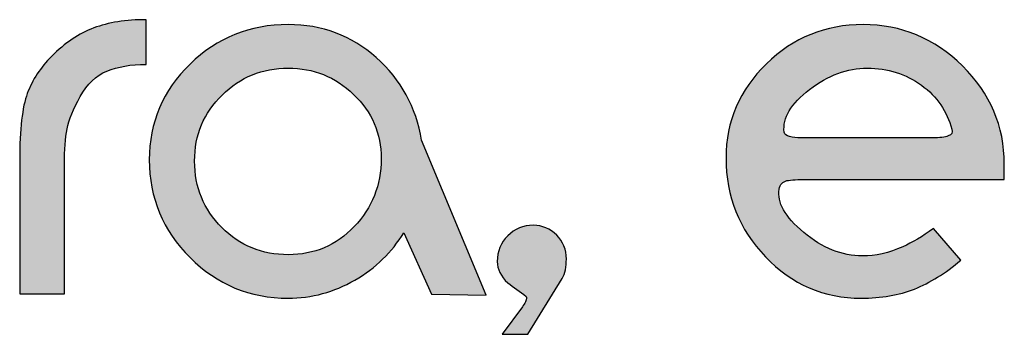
# Model space of a CAD drawing. Header units: millimetres. Extents: x -125 to 300, y 6 to 90.
# Tile 114 of 132: x 290.022 to 290.995, y 22.937 to 23.248. Entities that reach past the tile are written whole.
import ezdxf

# ---------------------------------------------------------------- set-up
doc = ezdxf.new("R2010")
doc.units = ezdxf.units.MM
doc.layers.get('0').update_dxf_attribs({"lineweight": 0})
doc.layers.add('Plano5', color=1, linetype='Continuous')

# ---------------------------------------------------------------- blocks, each defined once
blk = doc.blocks.new('JMULLER')
at = {"layer": 'Plano5', "linetype": 'Continuous', "lineweight": 0}
h = blk.add_hatch(color=7, dxfattribs=at)
h.dxf.hatch_style = 1
edge = h.paths.add_edge_path()
edge.add_spline(control_points=[(133.9452, -14.6353), (133.9452, -14.6353), (133.9452, -14.6353), (133.9452, -14.6353), (133.9452, -14.6353), (133.9383, -14.654), (133.9348, -14.6842), (133.9348, -14.7261)], knot_values=[0.333334, 0.333334, 0.333334, 0.333334, 0.366668, 0.366668, 0.366668, 0.366768, 0.400001, 0.400001, 0.400001, 0.400001], degree=3, periodic=0)
edge.add_spline(control_points=[(133.9348, -14.7261), (133.9348, -14.7261), (133.9348, -14.7261), (133.9348, -14.7261), (133.9348, -14.7261), (133.9348, -14.7278), (133.9348, -14.7297), (133.9348, -14.7318)], knot_values=[0.3, 0.3, 0.3, 0.3, 0.316667, 0.316667, 0.316667, 0.316767, 0.333334, 0.333334, 0.333334, 0.333334], degree=3, periodic=0)
edge.add_spline(control_points=[(133.9348, -14.7318), (133.9348, -14.734), (133.9348, -14.7364), (133.9348, -14.7391), (133.9348, -14.7391), (133.9348, -14.7417), (133.9348, -14.7446), (133.9348, -14.7477)], knot_values=[0.233333, 0.233333, 0.233333, 0.233333, 0.266667, 0.266667, 0.266667, 0.266767, 0.3, 0.3, 0.3, 0.3], degree=3, periodic=0)
edge.add_spline(control_points=[(133.9348, -14.7477), (133.9348, -14.7509), (133.9348, -14.7543), (133.9348, -14.7579), (133.9348, -14.7579), (133.9348, -14.7579), (133.9348, -14.9094), (133.9348, -14.9094)], knot_values=[0.133334, 0.133334, 0.133334, 0.133334, 0.166667, 0.166667, 0.166667, 0.166767, 0.233333, 0.233333, 0.233333, 0.233333], degree=3, periodic=0)
edge.add_spline(control_points=[(133.9348, -14.9094), (133.9348, -14.9094), (133.9959, -14.9094), (133.9959, -14.9094)], knot_values=[0.066667, 0.066667, 0.066667, 0.066667, 0.133333, 0.133333, 0.133333, 0.133333], degree=3, periodic=0)
edge.add_spline(control_points=[(133.9959, -14.9094), (133.9959, -14.9094), (133.9959, -14.747), (133.9959, -14.747)], knot_values=[0, 0, 0, 0, 0.066666, 0.066666, 0.066666, 0.066666], degree=3, periodic=0)
edge.add_spline(control_points=[(133.9959, -14.747), (133.9959, -14.7437), (133.9959, -14.7386), (133.9959, -14.7319), (133.9959, -14.7319), (133.9959, -14.7271), (133.996, -14.7224), (133.9961, -14.718)], knot_values=[0.916666, 0.916666, 0.916666, 0.916666, 0.983333, 0.983333, 0.983333, 0.983433, 1, 1, 1, 1], degree=3, periodic=0)
edge.add_spline(control_points=[(133.9961, -14.718), (133.9964, -14.7091), (133.9971, -14.701), (133.998, -14.6939)], knot_values=[0.883334, 0.883334, 0.883334, 0.883334, 0.916666, 0.916666, 0.916666, 0.916666], degree=3, periodic=0)
edge.add_spline(control_points=[(133.998, -14.6939), (133.9985, -14.6903), (133.999, -14.687), (133.9997, -14.6838), (133.9997, -14.6838), (134.0022, -14.6713), (134.0082, -14.6565), (134.0177, -14.6395)], knot_values=[0.800001, 0.800001, 0.800001, 0.800001, 0.816668, 0.816668, 0.816668, 0.816768, 0.883334, 0.883334, 0.883334, 0.883334], degree=3, periodic=0)
edge.add_spline(control_points=[(134.0177, -14.6395), (134.0177, -14.6395), (134.0177, -14.6395), (134.0177, -14.6395), (134.0177, -14.6395), (134.0271, -14.6225), (134.0393, -14.6109), (134.0541, -14.6047)], knot_values=[0.733334, 0.733334, 0.733334, 0.733334, 0.766668, 0.766668, 0.766668, 0.766768, 0.800001, 0.800001, 0.800001, 0.800001], degree=3, periodic=0)
edge.add_spline(control_points=[(134.0541, -14.6047), (134.0541, -14.6047), (134.0541, -14.6047), (134.0541, -14.6047), (134.0541, -14.6047), (134.0689, -14.5986), (134.0869, -14.5955), (134.1081, -14.5955)], knot_values=[0.666667, 0.666667, 0.666667, 0.666667, 0.700001, 0.700001, 0.700001, 0.700101, 0.733334, 0.733334, 0.733334, 0.733334], degree=3, periodic=0)
edge.add_spline(control_points=[(134.1081, -14.5955), (134.1081, -14.5955), (134.1081, -14.5955), (134.1081, -14.5955), (134.1081, -14.5955), (134.1081, -14.5955), (134.1081, -14.5344), (134.1081, -14.5344)], knot_values=[0.6, 0.6, 0.6, 0.6, 0.633334, 0.633334, 0.633334, 0.633434, 0.666667, 0.666667, 0.666667, 0.666667], degree=3, periodic=0)
edge.add_spline(control_points=[(134.1081, -14.5344), (134.1081, -14.5344), (134.1081, -14.5344), (134.1081, -14.5344), (134.0802, -14.5344), (134.0562, -14.5382), (134.0361, -14.5457)], knot_values=[0.533334, 0.533334, 0.533334, 0.533334, 0.566667, 0.566667, 0.566667, 0.6, 0.6, 0.6, 0.6], degree=3, periodic=0)
edge.add_spline(control_points=[(134.0361, -14.5457), (134.0361, -14.5457), (134.0361, -14.5457), (134.0361, -14.5457), (134.0361, -14.5457), (134.016, -14.5533), (133.9967, -14.5662), (133.9783, -14.5847)], knot_values=[0.466667, 0.466667, 0.466667, 0.466667, 0.500001, 0.500001, 0.500001, 0.500101, 0.533334, 0.533334, 0.533334, 0.533334], degree=3, periodic=0)
edge.add_spline(control_points=[(133.9783, -14.5847), (133.9783, -14.5847), (133.9783, -14.5847), (133.9783, -14.5847), (133.9783, -14.5847), (133.9632, -14.5997), (133.9522, -14.6166), (133.9452, -14.6353)], knot_values=[0.400001, 0.400001, 0.400001, 0.400001, 0.433334, 0.433334, 0.433334, 0.433434, 0.466667, 0.466667, 0.466667, 0.466667], degree=3, periodic=0)
h = blk.add_hatch(color=7, dxfattribs=at)
h.dxf.hatch_style = 1
edge = h.paths.add_edge_path()
edge.add_spline(control_points=[(134.1679, -14.5951), (134.1679, -14.5951), (134.1679, -14.5951), (134.1679, -14.5951), (134.1679, -14.5951), (134.1308, -14.6311), (134.1122, -14.6748), (134.1122, -14.7261)], knot_values=[0.636365, 0.636365, 0.636365, 0.636365, 0.68182, 0.68182, 0.68182, 0.68192, 0.727274, 0.727274, 0.727274, 0.727274], degree=3, periodic=0)
edge.add_spline(control_points=[(134.1122, -14.7261), (134.1122, -14.7261), (134.1122, -14.7261), (134.1122, -14.7261), (134.1122, -14.7261), (134.1122, -14.778), (134.1308, -14.8225), (134.1679, -14.8596)], knot_values=[0.545455, 0.545455, 0.545455, 0.545455, 0.59091, 0.59091, 0.59091, 0.59101, 0.636365, 0.636365, 0.636365, 0.636365], degree=3, periodic=0)
edge.add_spline(control_points=[(134.1679, -14.8596), (134.1679, -14.8596), (134.1679, -14.8596), (134.1679, -14.8596), (134.1679, -14.8596), (134.205, -14.8967), (134.2498, -14.9152), (134.3022, -14.9152)], knot_values=[0.454546, 0.454546, 0.454546, 0.454546, 0.500001, 0.500001, 0.500001, 0.500101, 0.545455, 0.545455, 0.545455, 0.545455], degree=3, periodic=0)
edge.add_spline(control_points=[(134.3022, -14.9152), (134.3023, -14.9152), (134.3023, -14.9152), (134.3023, -14.9152), (134.3023, -14.9152), (134.3346, -14.9152), (134.365, -14.907), (134.3935, -14.8905)], knot_values=[0.363637, 0.363637, 0.363637, 0.363637, 0.409092, 0.409092, 0.409092, 0.409192, 0.454546, 0.454546, 0.454546, 0.454546], degree=3, periodic=0)
edge.add_spline(control_points=[(134.3935, -14.8905), (134.3935, -14.8905), (134.3935, -14.8905), (134.3935, -14.8905), (134.3935, -14.8905), (134.422, -14.8741), (134.4443, -14.8524), (134.4605, -14.8257)], knot_values=[0.272728, 0.272728, 0.272728, 0.272728, 0.318183, 0.318183, 0.318183, 0.318283, 0.363637, 0.363637, 0.363637, 0.363637], degree=3, periodic=0)
edge.add_spline(control_points=[(134.4605, -14.8257), (134.4605, -14.8257), (134.4605, -14.8257), (134.4605, -14.8257), (134.4605, -14.8257), (134.4605, -14.8257), (134.4983, -14.9096), (134.4983, -14.9096)], knot_values=[0.181819, 0.181819, 0.181819, 0.181819, 0.227274, 0.227274, 0.227274, 0.227374, 0.272728, 0.272728, 0.272728, 0.272728], degree=3, periodic=0)
edge.add_spline(control_points=[(134.4983, -14.9096), (134.4983, -14.9096), (134.5735, -14.911), (134.5735, -14.911)], knot_values=[0.09091, 0.09091, 0.09091, 0.09091, 0.181817, 0.181817, 0.181817, 0.181817], degree=3, periodic=0)
edge.add_spline(control_points=[(134.5735, -14.911), (134.5735, -14.911), (134.4848, -14.6993), (134.4848, -14.6993)], knot_values=[0, 0, 0, 0, 0.090908, 0.090908, 0.090908, 0.090908], degree=3, periodic=0)
edge.add_spline(control_points=[(134.4848, -14.6993), (134.4775, -14.6541), (134.4568, -14.6165), (134.4228, -14.5863), (134.4228, -14.5863), (134.3888, -14.5562), (134.3486, -14.5411), (134.3023, -14.5411)], knot_values=[0.818183, 0.818183, 0.818183, 0.818183, 0.909092, 0.909092, 0.909092, 0.909192, 1, 1, 1, 1], degree=3, periodic=0)
edge.add_spline(control_points=[(134.3023, -14.5411), (134.3023, -14.5411), (134.3023, -14.5411), (134.3023, -14.5411), (134.3023, -14.5411), (134.2498, -14.5411), (134.205, -14.5591), (134.1679, -14.5951)], knot_values=[0.727274, 0.727274, 0.727274, 0.727274, 0.772729, 0.772729, 0.772729, 0.772829, 0.818183, 0.818183, 0.818183, 0.818183], degree=3, periodic=0)
edge = h.paths.add_edge_path(flags=16)
edge.add_spline(control_points=[(134.1742, -14.7278), (134.1742, -14.7278), (134.1742, -14.7278), (134.1742, -14.7278), (134.1742, -14.7278), (134.1742, -14.6921), (134.1867, -14.6619), (134.2119, -14.6374)], knot_values=[0.125001, 0.125001, 0.125001, 0.125001, 0.187502, 0.187502, 0.187502, 0.187602, 0.250001, 0.250001, 0.250001, 0.250001], degree=3, periodic=0)
edge.add_spline(control_points=[(134.2119, -14.6374), (134.2119, -14.6374), (134.2119, -14.6374), (134.2119, -14.6374), (134.2119, -14.6374), (134.237, -14.6128), (134.2671, -14.6006), (134.3023, -14.6006)], knot_values=[0, 0, 0, 0, 0.062501, 0.062501, 0.062501, 0.062601, 0.125001, 0.125001, 0.125001, 0.125001], degree=3, periodic=0)
edge.add_spline(control_points=[(134.3023, -14.6006), (134.3369, -14.6006), (134.3667, -14.6125), (134.3918, -14.6365), (134.3918, -14.6365), (134.4169, -14.6605), (134.4295, -14.6898), (134.4295, -14.7244)], knot_values=[0.750001, 0.750001, 0.750001, 0.750001, 0.875001, 0.875001, 0.875001, 0.875101, 1, 1, 1, 1], degree=3, periodic=0)
edge.add_spline(control_points=[(134.4295, -14.7244), (134.4295, -14.7244), (134.4295, -14.7244), (134.4295, -14.7244), (134.4295, -14.7244), (134.4295, -14.7607), (134.4172, -14.7916), (134.3927, -14.8173)], knot_values=[0.625001, 0.625001, 0.625001, 0.625001, 0.687502, 0.687502, 0.687502, 0.687602, 0.750001, 0.750001, 0.750001, 0.750001], degree=3, periodic=0)
edge.add_spline(control_points=[(134.3927, -14.8173), (134.3927, -14.8173), (134.3927, -14.8173), (134.3927, -14.8173), (134.3927, -14.8173), (134.3681, -14.843), (134.338, -14.8558), (134.3023, -14.8558)], knot_values=[0.500001, 0.500001, 0.500001, 0.500001, 0.562502, 0.562502, 0.562502, 0.562602, 0.625001, 0.625001, 0.625001, 0.625001], degree=3, periodic=0)
edge.add_spline(control_points=[(134.3023, -14.8558), (134.3023, -14.8558), (134.3023, -14.8558), (134.3023, -14.8558), (134.3023, -14.8558), (134.2665, -14.8558), (134.2363, -14.8434), (134.2114, -14.8186)], knot_values=[0.375001, 0.375001, 0.375001, 0.375001, 0.437502, 0.437502, 0.437502, 0.437602, 0.500001, 0.500001, 0.500001, 0.500001], degree=3, periodic=0)
edge.add_spline(control_points=[(134.2114, -14.8186), (134.2114, -14.8186), (134.2114, -14.8186), (134.2114, -14.8186), (134.2114, -14.8186), (134.1866, -14.7937), (134.1742, -14.7635), (134.1742, -14.7278)], knot_values=[0.250001, 0.250001, 0.250001, 0.250001, 0.312502, 0.312502, 0.312502, 0.312602, 0.375001, 0.375001, 0.375001, 0.375001], degree=3, periodic=0)
h = blk.add_hatch(color=7, dxfattribs=at)
h.dxf.hatch_style = 1
edge = h.paths.add_edge_path()
edge.add_spline(control_points=[(134.9569, -14.5947), (134.9569, -14.5947), (134.9569, -14.5947), (134.9569, -14.5947), (134.9569, -14.5947), (134.9201, -14.6304), (134.9016, -14.6734), (134.9016, -14.7236)], knot_values=[0.705883, 0.705883, 0.705883, 0.705883, 0.735295, 0.735295, 0.735295, 0.735395, 0.764706, 0.764706, 0.764706, 0.764706], degree=3, periodic=0)
edge.add_spline(control_points=[(134.9016, -14.7236), (134.9016, -14.7236), (134.9016, -14.7236), (134.9016, -14.7236), (134.9016, -14.7236), (134.9016, -14.776), (134.9196, -14.8211), (134.9556, -14.8587)], knot_values=[0.647059, 0.647059, 0.647059, 0.647059, 0.676471, 0.676471, 0.676471, 0.676571, 0.705883, 0.705883, 0.705883, 0.705883], degree=3, periodic=0)
edge.add_spline(control_points=[(134.9556, -14.8587), (134.9556, -14.8587), (134.9556, -14.8587), (134.9556, -14.8587), (134.9556, -14.8587), (134.9916, -14.8964), (135.0353, -14.9152), (135.0866, -14.9152)], knot_values=[0.588236, 0.588236, 0.588236, 0.588236, 0.617648, 0.617648, 0.617648, 0.617748, 0.647059, 0.647059, 0.647059, 0.647059], degree=3, periodic=0)
edge.add_spline(control_points=[(135.0866, -14.9152), (135.0866, -14.9152), (135.0866, -14.9152), (135.0866, -14.9152), (135.0866, -14.9152), (135.114, -14.9152), (135.1383, -14.911), (135.1595, -14.9027)], knot_values=[0.529412, 0.529412, 0.529412, 0.529412, 0.558824, 0.558824, 0.558824, 0.558924, 0.588236, 0.588236, 0.588236, 0.588236], degree=3, periodic=0)
edge.add_spline(control_points=[(135.1595, -14.9027), (135.1595, -14.9027), (135.1595, -14.9027), (135.1595, -14.9027), (135.1595, -14.9027), (135.1807, -14.8943), (135.2019, -14.8812), (135.2231, -14.8633)], knot_values=[0.470589, 0.470589, 0.470589, 0.470589, 0.500001, 0.500001, 0.500001, 0.500101, 0.529412, 0.529412, 0.529412, 0.529412], degree=3, periodic=0)
edge.add_spline(control_points=[(135.2231, -14.8633), (135.2231, -14.8633), (135.2231, -14.8633), (135.2231, -14.8633), (135.2231, -14.8633), (135.2231, -14.8633), (135.1854, -14.8198), (135.1854, -14.8198)], knot_values=[0.411765, 0.411765, 0.411765, 0.411765, 0.441177, 0.441177, 0.441177, 0.441277, 0.470589, 0.470589, 0.470589, 0.470589], degree=3, periodic=0)
edge.add_spline(control_points=[(135.1854, -14.8198), (135.1854, -14.8198), (135.1816, -14.8226), (135.1779, -14.8252), (135.1743, -14.8277)], knot_values=[0.397059, 0.397059, 0.397059, 0.397059, 0.404412, 0.411765, 0.411765, 0.411765, 0.411765], degree=3, periodic=0)
edge.add_spline(control_points=[(135.1743, -14.8277), (135.1671, -14.8325), (135.1601, -14.8367), (135.1534, -14.8402)], knot_values=[0.367647, 0.367647, 0.367647, 0.367647, 0.397059, 0.397059, 0.397059, 0.397059], degree=3, periodic=0)
edge.add_spline(control_points=[(135.1534, -14.8402), (135.15, -14.842), (135.1468, -14.8435), (135.1436, -14.8449), (135.1436, -14.8449), (135.1246, -14.8533), (135.1062, -14.8575), (135.0883, -14.8575)], knot_values=[0.294118, 0.294118, 0.294118, 0.294118, 0.308824, 0.308824, 0.308824, 0.308924, 0.367647, 0.367647, 0.367647, 0.367647], degree=3, periodic=0)
edge.add_spline(control_points=[(135.0883, -14.8575), (135.0883, -14.8575), (135.0883, -14.8575), (135.0883, -14.8575), (135.0883, -14.8575), (135.0604, -14.8575), (135.0336, -14.8467), (135.008, -14.8253)], knot_values=[0.235295, 0.235295, 0.235295, 0.235295, 0.264707, 0.264707, 0.264707, 0.264807, 0.294118, 0.294118, 0.294118, 0.294118], degree=3, periodic=0)
edge.add_spline(control_points=[(135.008, -14.8253), (135.008, -14.8253), (135.008, -14.8253), (135.008, -14.8253), (135.008, -14.8253), (134.9823, -14.8038), (134.9711, -14.7841), (134.9745, -14.7663)], knot_values=[0.176471, 0.176471, 0.176471, 0.176471, 0.205883, 0.205883, 0.205883, 0.205983, 0.235295, 0.235295, 0.235295, 0.235295], degree=3, periodic=0)
edge.add_spline(control_points=[(134.9745, -14.7663), (134.9745, -14.7663), (134.9745, -14.7663), (134.9745, -14.7663), (134.9745, -14.7663), (134.9756, -14.7596), (134.9791, -14.7557), (134.9849, -14.7545)], knot_values=[0.117648, 0.117648, 0.117648, 0.117648, 0.14706, 0.14706, 0.14706, 0.14716, 0.176471, 0.176471, 0.176471, 0.176471], degree=3, periodic=0)
edge.add_spline(control_points=[(134.9849, -14.7545), (134.9849, -14.7545), (134.9849, -14.7545), (134.9849, -14.7545), (134.9849, -14.7545), (134.9864, -14.7543), (134.9881, -14.754), (134.9899, -14.7538)], knot_values=[0.102941, 0.102941, 0.102941, 0.102941, 0.110295, 0.110295, 0.110295, 0.110395, 0.117648, 0.117648, 0.117648, 0.117648], degree=3, periodic=0)
edge.add_spline(control_points=[(134.9899, -14.7538), (134.9937, -14.7534), (134.9982, -14.7531), (135.0036, -14.753)], knot_values=[0.07353, 0.07353, 0.07353, 0.07353, 0.102941, 0.102941, 0.102941, 0.102941], degree=3, periodic=0)
edge.add_spline(control_points=[(135.0036, -14.753), (135.0063, -14.7529), (135.0092, -14.7529), (135.0123, -14.7529), (135.0123, -14.7529), (135.0123, -14.7529), (135.2825, -14.7529), (135.2825, -14.7529)], knot_values=[0, 0, 0, 0, 0.014706, 0.014706, 0.014706, 0.014806, 0.07353, 0.07353, 0.07353, 0.07353], degree=3, periodic=0)
edge.add_spline(control_points=[(135.2825, -14.7529), (135.2825, -14.7484), (135.2825, -14.7414), (135.2825, -14.7319), (135.2825, -14.7319), (135.2825, -14.6801), (135.2634, -14.6353), (135.2252, -14.5976)], knot_values=[0.882354, 0.882354, 0.882354, 0.882354, 0.941177, 0.941177, 0.941177, 0.941277, 1, 1, 1, 1], degree=3, periodic=0)
edge.add_spline(control_points=[(135.2252, -14.5976), (135.2252, -14.5976), (135.2252, -14.5976), (135.2252, -14.5976), (135.2252, -14.5976), (135.1869, -14.56), (135.1416, -14.5411), (135.0891, -14.5411)], knot_values=[0.82353, 0.82353, 0.82353, 0.82353, 0.852942, 0.852942, 0.852942, 0.853042, 0.882354, 0.882354, 0.882354, 0.882354], degree=3, periodic=0)
edge.add_spline(control_points=[(135.0891, -14.5411), (135.0891, -14.5411), (135.0891, -14.5411), (135.0891, -14.5411), (135.0891, -14.5411), (135.0378, -14.5411), (134.9937, -14.559), (134.9569, -14.5947)], knot_values=[0.764706, 0.764706, 0.764706, 0.764706, 0.794119, 0.794119, 0.794119, 0.794219, 0.82353, 0.82353, 0.82353, 0.82353], degree=3, periodic=0)
edge = h.paths.add_edge_path(flags=16)
edge.add_spline(control_points=[(134.9813, -14.6889), (134.9812, -14.6888), (134.9812, -14.6886), (134.9812, -14.6884), (134.9812, -14.6884), (134.9789, -14.6689), (134.9905, -14.6494), (135.0159, -14.6298)], knot_values=[0.272728, 0.272728, 0.272728, 0.272728, 0.278411, 0.278411, 0.278411, 0.278511, 0.369319, 0.369319, 0.369319, 0.369319], degree=3, periodic=0)
edge.add_spline(control_points=[(135.0159, -14.6298), (135.0159, -14.6298), (135.0159, -14.6298), (135.0159, -14.6298), (135.0159, -14.6298), (135.0413, -14.6103), (135.0677, -14.6006), (135.095, -14.6006)], knot_values=[0.181819, 0.181819, 0.181819, 0.181819, 0.227274, 0.227274, 0.227274, 0.227374, 0.272728, 0.272728, 0.272728, 0.272728], degree=3, periodic=0)
edge.add_spline(control_points=[(135.095, -14.6006), (135.095, -14.6006), (135.095, -14.6006), (135.095, -14.6006), (135.095, -14.6006), (135.1229, -14.6006), (135.1476, -14.6084), (135.1691, -14.624)], knot_values=[0.09091, 0.09091, 0.09091, 0.09091, 0.136365, 0.136365, 0.136365, 0.136465, 0.181819, 0.181819, 0.181819, 0.181819], degree=3, periodic=0)
edge.add_spline(control_points=[(135.1691, -14.624), (135.1691, -14.624), (135.1691, -14.624), (135.1691, -14.624), (135.1691, -14.624), (135.1906, -14.6396), (135.2044, -14.6597), (135.2105, -14.6842)], knot_values=[0, 0, 0, 0, 0.045455, 0.045455, 0.045455, 0.045555, 0.09091, 0.09091, 0.09091, 0.09091], degree=3, periodic=0)
edge.add_spline(control_points=[(135.2105, -14.6842), (135.2122, -14.6887), (135.2107, -14.6918), (135.2059, -14.6934), (135.2059, -14.6934), (135.2053, -14.6937), (135.2047, -14.6939), (135.204, -14.694)], knot_values=[0.897727, 0.897727, 0.897727, 0.897727, 0.988636, 0.988636, 0.988636, 0.988736, 1, 1, 1, 1], degree=3, periodic=0)
edge.add_spline(control_points=[(135.204, -14.694), (135.2027, -14.6944), (135.2012, -14.6947), (135.1996, -14.695)], knot_values=[0.875, 0.875, 0.875, 0.875, 0.897727, 0.897727, 0.897727, 0.897727], degree=3, periodic=0)
edge.add_spline(control_points=[(135.1996, -14.695), (135.1971, -14.6954), (135.1944, -14.6956), (135.1912, -14.6958)], knot_values=[0.84091, 0.84091, 0.84091, 0.84091, 0.875, 0.875, 0.875, 0.875], degree=3, periodic=0)
edge.add_spline(control_points=[(135.1912, -14.6958), (135.1892, -14.6959), (135.1869, -14.696), (135.1846, -14.696), (135.1846, -14.696), (135.1829, -14.696), (135.1809, -14.696), (135.1785, -14.696)], knot_values=[0.772727, 0.772727, 0.772727, 0.772727, 0.795455, 0.795455, 0.795455, 0.795555, 0.84091, 0.84091, 0.84091, 0.84091], degree=3, periodic=0)
edge.add_spline(control_points=[(135.1785, -14.696), (135.1761, -14.696), (135.1734, -14.696), (135.1704, -14.696), (135.1704, -14.696), (135.1704, -14.696), (135.0146, -14.696), (135.0146, -14.696), (135.0146, -14.696)], knot_values=[0.636364, 0.636364, 0.636364, 0.636364, 0.681818, 0.681818, 0.681818, 0.681918, 0.727273, 0.772727, 0.772727, 0.772727, 0.772727], degree=3, periodic=0)
edge.add_spline(control_points=[(135.0146, -14.696), (135.0135, -14.696), (135.0121, -14.696), (135.0102, -14.696)], knot_values=[0.590909, 0.590909, 0.590909, 0.590909, 0.636364, 0.636364, 0.636364, 0.636364], degree=3, periodic=0)
edge.add_spline(control_points=[(135.0102, -14.696), (135.0084, -14.696), (135.0063, -14.696), (135.0038, -14.696), (135.0038, -14.696), (135.0024, -14.696), (135.001, -14.6959), (134.9997, -14.6959)], knot_values=[0.522727, 0.522727, 0.522727, 0.522727, 0.568181, 0.568181, 0.568181, 0.568281, 0.590909, 0.590909, 0.590909, 0.590909], degree=3, periodic=0)
edge.add_spline(control_points=[(134.9997, -14.6959), (134.997, -14.6957), (134.9945, -14.6954), (134.9921, -14.695)], knot_values=[0.477273, 0.477273, 0.477273, 0.477273, 0.522727, 0.522727, 0.522727, 0.522727], degree=3, periodic=0)
edge.add_spline(control_points=[(134.9921, -14.695), (134.991, -14.6948), (134.9898, -14.6946), (134.9887, -14.6943), (134.9887, -14.6943), (134.9881, -14.6941), (134.9876, -14.694), (134.9871, -14.6938)], knot_values=[0.443181, 0.443181, 0.443181, 0.443181, 0.465909, 0.465909, 0.465909, 0.466009, 0.477273, 0.477273, 0.477273, 0.477273], degree=3, periodic=0)
edge.add_spline(control_points=[(134.9839, -14.6923), (134.9836, -14.6921), (134.9833, -14.6919), (134.983, -14.6916)], knot_values=[0.403409, 0.403409, 0.403409, 0.403409, 0.414773, 0.414773, 0.414773, 0.414773], degree=3, periodic=0)
h = blk.add_hatch(color=7, dxfattribs=at)
h.dxf.hatch_style = 1
edge = h.paths.add_edge_path()
edge.add_spline(control_points=[(134.6789, -14.8419), (134.6783, -14.8405), (134.6776, -14.8392), (134.6768, -14.838)], knot_values=[0.859375, 0.859375, 0.859375, 0.859375, 0.869792, 0.869792, 0.869792, 0.869792], degree=3, periodic=0)
edge.add_spline(control_points=[(134.6768, -14.838), (134.6764, -14.8373), (134.676, -14.8367), (134.6756, -14.8361)], knot_values=[0.854167, 0.854167, 0.854167, 0.854167, 0.859375, 0.859375, 0.859375, 0.859375], degree=3, periodic=0)
edge.add_spline(control_points=[(134.6756, -14.8361), (134.6748, -14.8348), (134.6739, -14.8336), (134.6729, -14.8325)], knot_values=[0.843751, 0.843751, 0.843751, 0.843751, 0.854167, 0.854167, 0.854167, 0.854167], degree=3, periodic=0)
edge.add_spline(control_points=[(134.6729, -14.8325), (134.6719, -14.8313), (134.6709, -14.8301), (134.6698, -14.829), (134.6698, -14.829), (134.6686, -14.8279), (134.6675, -14.8269), (134.6663, -14.8259)], knot_values=[0.822916, 0.822916, 0.822916, 0.822916, 0.833333, 0.833333, 0.833333, 0.833433, 0.843751, 0.843751, 0.843751, 0.843751], degree=3, periodic=0)
edge.add_spline(control_points=[(134.6663, -14.8259), (134.6646, -14.8244), (134.6628, -14.8231), (134.6609, -14.822)], knot_values=[0.807291, 0.807291, 0.807291, 0.807291, 0.822916, 0.822916, 0.822916, 0.822916], degree=3, periodic=0)
edge.add_spline(control_points=[(134.6609, -14.822), (134.6596, -14.8212), (134.6584, -14.8205), (134.6571, -14.8199)], knot_values=[0.796875, 0.796875, 0.796875, 0.796875, 0.807291, 0.807291, 0.807291, 0.807291], degree=3, periodic=0)
edge.add_spline(control_points=[(134.6571, -14.8199), (134.6558, -14.8192), (134.6544, -14.8187), (134.6531, -14.8182)], knot_values=[0.786458, 0.786458, 0.786458, 0.786458, 0.796875, 0.796875, 0.796875, 0.796875], degree=3, periodic=0)
edge.add_spline(control_points=[(134.6531, -14.8182), (134.6517, -14.8177), (134.6504, -14.8173), (134.649, -14.8169)], knot_values=[0.776042, 0.776042, 0.776042, 0.776042, 0.786458, 0.786458, 0.786458, 0.786458], degree=3, periodic=0)
edge.add_spline(control_points=[(134.649, -14.8169), (134.6469, -14.8164), (134.6447, -14.816), (134.6425, -14.8158)], knot_values=[0.760417, 0.760417, 0.760417, 0.760417, 0.776042, 0.776042, 0.776042, 0.776042], degree=3, periodic=0)
edge.add_spline(control_points=[(134.6425, -14.8158), (134.641, -14.8157), (134.6395, -14.8156), (134.6379, -14.8156), (134.6379, -14.8156), (134.624, -14.8156), (134.6123, -14.8204), (134.6028, -14.8299)], knot_values=[0.666667, 0.666667, 0.666667, 0.666667, 0.677085, 0.677085, 0.677085, 0.677185, 0.760417, 0.760417, 0.760417, 0.760417], degree=3, periodic=0)
edge.add_spline(control_points=[(134.6028, -14.8299), (134.6028, -14.8299), (134.6028, -14.8299), (134.6028, -14.8299), (134.6028, -14.8299), (134.5933, -14.8393), (134.5885, -14.8511), (134.5885, -14.865)], knot_values=[0.583334, 0.583334, 0.583334, 0.583334, 0.625001, 0.625001, 0.625001, 0.625101, 0.666667, 0.666667, 0.666667, 0.666667], degree=3, periodic=0)
edge.add_spline(control_points=[(134.5885, -14.865), (134.5885, -14.865), (134.5885, -14.865), (134.5885, -14.865), (134.5885, -14.865), (134.5885, -14.8657), (134.5886, -14.8663), (134.5886, -14.867)], knot_values=[0.578124, 0.578124, 0.578124, 0.578124, 0.58073, 0.58073, 0.58073, 0.58083, 0.583334, 0.583334, 0.583334, 0.583334], degree=3, periodic=0)
edge.add_spline(control_points=[(134.5886, -14.867), (134.5887, -14.8683), (134.5888, -14.8696), (134.589, -14.8709)], knot_values=[0.567708, 0.567708, 0.567708, 0.567708, 0.578124, 0.578124, 0.578124, 0.578124], degree=3, periodic=0)
edge.add_spline(control_points=[(134.589, -14.8709), (134.5893, -14.8722), (134.5896, -14.8734), (134.5899, -14.8747)], knot_values=[0.557291, 0.557291, 0.557291, 0.557291, 0.567708, 0.567708, 0.567708, 0.567708], degree=3, periodic=0)
edge.add_spline(control_points=[(134.5899, -14.8747), (134.5903, -14.876), (134.5907, -14.8772), (134.5913, -14.8784)], knot_values=[0.546875, 0.546875, 0.546875, 0.546875, 0.557291, 0.557291, 0.557291, 0.557291], degree=3, periodic=0)
edge.add_spline(control_points=[(134.5913, -14.8784), (134.5915, -14.8791), (134.5918, -14.8797), (134.5921, -14.8803)], knot_values=[0.541667, 0.541667, 0.541667, 0.541667, 0.546875, 0.546875, 0.546875, 0.546875], degree=3, periodic=0)
edge.add_spline(control_points=[(134.5921, -14.8803), (134.5924, -14.8809), (134.5927, -14.8815), (134.593, -14.8821)], knot_values=[0.536458, 0.536458, 0.536458, 0.536458, 0.541667, 0.541667, 0.541667, 0.541667], degree=3, periodic=0)
edge.add_spline(control_points=[(134.593, -14.8821), (134.5937, -14.8833), (134.5945, -14.8845), (134.5953, -14.8857)], knot_values=[0.526042, 0.526042, 0.526042, 0.526042, 0.536458, 0.536458, 0.536458, 0.536458], degree=3, periodic=0)
edge.add_spline(control_points=[(134.5953, -14.8857), (134.5965, -14.8875), (134.5979, -14.8892), (134.5994, -14.8909)], knot_values=[0.510417, 0.510417, 0.510417, 0.510417, 0.526042, 0.526042, 0.526042, 0.526042], degree=3, periodic=0)
edge.add_spline(control_points=[(134.5994, -14.8909), (134.6005, -14.8921), (134.6016, -14.8932), (134.6028, -14.8943), (134.6028, -14.8943), (134.607, -14.8974), (134.6112, -14.9004), (134.6153, -14.9035)], knot_values=[0.458333, 0.458333, 0.458333, 0.458333, 0.468751, 0.468751, 0.468751, 0.468851, 0.510417, 0.510417, 0.510417, 0.510417], degree=3, periodic=0)
edge.add_spline(control_points=[(134.6153, -14.9035), (134.6195, -14.9066), (134.6237, -14.9096), (134.6279, -14.9127), (134.6279, -14.9127), (134.6279, -14.9127), (134.6279, -14.9128), (134.628, -14.9128)], knot_values=[0.414062, 0.414062, 0.414062, 0.414062, 0.455728, 0.455728, 0.455728, 0.455828, 0.458333, 0.458333, 0.458333, 0.458333], degree=3, periodic=0)
edge.add_spline(control_points=[(134.6285, -14.9154), (134.6285, -14.9157), (134.6284, -14.9161), (134.6283, -14.9164)], knot_values=[0.364584, 0.364584, 0.364584, 0.364584, 0.375, 0.375, 0.375, 0.375], degree=3, periodic=0)
edge.add_spline(control_points=[(134.6276, -14.9188), (134.6274, -14.9193), (134.6273, -14.9197), (134.6271, -14.9202), (134.6271, -14.9202), (134.6265, -14.9214), (134.6259, -14.9225), (134.6252, -14.9236)], knot_values=[0.291667, 0.291667, 0.291667, 0.291667, 0.302084, 0.302084, 0.302084, 0.302184, 0.343751, 0.343751, 0.343751, 0.343751], degree=3, periodic=0)
edge.add_spline(control_points=[(134.6252, -14.9236), (134.6245, -14.9247), (134.6237, -14.9258), (134.6229, -14.9269), (134.6229, -14.9269), (134.6229, -14.9269), (134.6229, -14.9269), (134.6229, -14.9269)], knot_values=[0.249999, 0.249999, 0.249999, 0.249999, 0.270833, 0.270833, 0.270833, 0.270933, 0.291667, 0.291667, 0.291667, 0.291667], degree=3, periodic=0)
edge.add_spline(control_points=[(134.6229, -14.9269), (134.6229, -14.9269), (134.5952, -14.9646), (134.5952, -14.9646)], knot_values=[0.166667, 0.166667, 0.166667, 0.166667, 0.249999, 0.249999, 0.249999, 0.249999], degree=3, periodic=0)
edge.add_spline(control_points=[(134.5952, -14.9646), (134.5952, -14.9646), (134.6304, -14.9646), (134.6304, -14.9646)], knot_values=[0.083334, 0.083334, 0.083334, 0.083334, 0.166666, 0.166666, 0.166666, 0.166666], degree=3, periodic=0)
edge.add_spline(control_points=[(134.6304, -14.9646), (134.6304, -14.9646), (134.6773, -14.8884), (134.6773, -14.8884)], knot_values=[0, 0, 0, 0, 0.083332, 0.083332, 0.083332, 0.083332], degree=3, periodic=0)
edge.add_spline(control_points=[(134.6773, -14.8884), (134.6812, -14.8812), (134.6831, -14.8723), (134.6831, -14.8617), (134.6831, -14.8617), (134.6831, -14.8601), (134.6831, -14.8585), (134.6829, -14.8569)], knot_values=[0.906249, 0.906249, 0.906249, 0.906249, 0.989583, 0.989583, 0.989583, 0.989683, 1, 1, 1, 1], degree=3, periodic=0)
edge.add_spline(control_points=[(134.6829, -14.8569), (134.6827, -14.8546), (134.6824, -14.8524), (134.6818, -14.8502)], knot_values=[0.890625, 0.890625, 0.890625, 0.890625, 0.906249, 0.906249, 0.906249, 0.906249], degree=3, periodic=0)
edge.add_spline(control_points=[(134.6818, -14.8502), (134.6815, -14.8487), (134.6811, -14.8473), (134.6806, -14.8459)], knot_values=[0.880208, 0.880208, 0.880208, 0.880208, 0.890625, 0.890625, 0.890625, 0.890625], degree=3, periodic=0)
edge.add_spline(control_points=[(134.6806, -14.8459), (134.6801, -14.8445), (134.6795, -14.8432), (134.6789, -14.8419)], knot_values=[0.869792, 0.869792, 0.869792, 0.869792, 0.880208, 0.880208, 0.880208, 0.880208], degree=3, periodic=0)
at = {"layer": 'Plano5', "color": 7}
for points, knots in [([(133.9959, -14.747), (133.9959, -14.747), (133.9959, -14.9094), (133.9959, -14.9094), (133.9959, -14.9094), (133.9959, -14.9094), (133.9348, -14.9094), (133.9348, -14.9094), (133.9348, -14.9094), (133.9348, -14.9094), (133.9348, -14.7579), (133.9348, -14.7579), (133.9348, -14.7579), (133.9348, -14.7506), (133.9348, -14.7444), (133.9348, -14.7391), (133.9348, -14.7391), (133.9348, -14.7338), (133.9348, -14.7294), (133.9348, -14.7261), (133.9348, -14.7261), (133.9348, -14.6842), (133.9383, -14.654), (133.9452, -14.6353), (133.9452, -14.6353), (133.9522, -14.6166), (133.9632, -14.5997), (133.9783, -14.5847), (133.9783, -14.5847), (133.9967, -14.5662), (134.016, -14.5533), (134.0361, -14.5457), (134.0361, -14.5457), (134.0562, -14.5382), (134.0802, -14.5344), (134.1081, -14.5344), (134.1081, -14.5344), (134.1081, -14.5344), (134.1081, -14.5955), (134.1081, -14.5955), (134.1081, -14.5955), (134.0869, -14.5955), (134.0689, -14.5986), (134.0541, -14.6047), (134.0541, -14.6047), (134.0393, -14.6109), (134.0271, -14.6225), (134.0177, -14.6395), (134.0177, -14.6395), (134.0082, -14.6565), (134.0022, -14.6713), (133.9997, -14.6838), (133.9997, -14.6838), (133.9971, -14.6964), (133.9959, -14.7124), (133.9959, -14.7319), (133.9959, -14.7319), (133.9959, -14.7386), (133.9959, -14.7437), (133.9959, -14.747)], [0, 0, 0, 0, 0.066667, 0.066667, 0.066667, 0.066667, 0.133333, 0.133333, 0.133333, 0.133333, 0.2, 0.2, 0.2, 0.2, 0.266667, 0.266667, 0.266667, 0.266667, 0.333333, 0.333333, 0.333333, 0.333333, 0.4, 0.4, 0.4, 0.4, 0.466667, 0.466667, 0.466667, 0.466667, 0.533333, 0.533333, 0.533333, 0.533333, 0.6, 0.6, 0.6, 0.6, 0.666667, 0.666667, 0.666667, 0.666667, 0.733333, 0.733333, 0.733333, 0.733333, 0.8, 0.8, 0.8, 0.8, 0.866667, 0.866667, 0.866667, 0.866667, 0.933333, 0.933333, 0.933333, 0.933333, 1, 1, 1, 1]), ([(134.4848, -14.6993), (134.4848, -14.6993), (134.5735, -14.911), (134.5735, -14.911), (134.5735, -14.911), (134.5735, -14.911), (134.4983, -14.9096), (134.4983, -14.9096), (134.4983, -14.9096), (134.4983, -14.9096), (134.4605, -14.8257), (134.4605, -14.8257), (134.4605, -14.8257), (134.4443, -14.8524), (134.422, -14.8741), (134.3935, -14.8905), (134.3935, -14.8905), (134.365, -14.907), (134.3346, -14.9152), (134.3023, -14.9152), (134.3023, -14.9152), (134.2498, -14.9152), (134.205, -14.8967), (134.1679, -14.8596), (134.1679, -14.8596), (134.1308, -14.8225), (134.1122, -14.778), (134.1122, -14.7261), (134.1122, -14.7261), (134.1122, -14.6748), (134.1308, -14.6311), (134.1679, -14.5951), (134.1679, -14.5951), (134.205, -14.5591), (134.2498, -14.5411), (134.3023, -14.5411), (134.3023, -14.5411), (134.3486, -14.5411), (134.3888, -14.5562), (134.4228, -14.5863), (134.4228, -14.5863), (134.4568, -14.6165), (134.4775, -14.6541), (134.4848, -14.6993)], [0, 0, 0, 0, 0.090909, 0.090909, 0.090909, 0.090909, 0.181818, 0.181818, 0.181818, 0.181818, 0.272727, 0.272727, 0.272727, 0.272727, 0.363636, 0.363636, 0.363636, 0.363636, 0.454545, 0.454545, 0.454545, 0.454545, 0.545455, 0.545455, 0.545455, 0.545455, 0.636364, 0.636364, 0.636364, 0.636364, 0.727273, 0.727273, 0.727273, 0.727273, 0.818182, 0.818182, 0.818182, 0.818182, 0.909091, 0.909091, 0.909091, 0.909091, 1, 1, 1, 1]), ([(135.2825, -14.7529), (135.2825, -14.7529), (135.0123, -14.7529), (135.0123, -14.7529), (135.0123, -14.7529), (134.9999, -14.7529), (134.9908, -14.7534), (134.9849, -14.7545), (134.9849, -14.7545), (134.9791, -14.7557), (134.9756, -14.7596), (134.9745, -14.7663), (134.9745, -14.7663), (134.9711, -14.7841), (134.9823, -14.8038), (135.008, -14.8253), (135.008, -14.8253), (135.0336, -14.8467), (135.0604, -14.8575), (135.0883, -14.8575), (135.0883, -14.8575), (135.1062, -14.8575), (135.1246, -14.8533), (135.1436, -14.8449), (135.1436, -14.8449), (135.1564, -14.8393), (135.1704, -14.831), (135.1854, -14.8198), (135.1854, -14.8198), (135.1854, -14.8198), (135.2231, -14.8633), (135.2231, -14.8633), (135.2231, -14.8633), (135.2019, -14.8812), (135.1807, -14.8943), (135.1595, -14.9027), (135.1595, -14.9027), (135.1383, -14.911), (135.114, -14.9152), (135.0866, -14.9152), (135.0866, -14.9152), (135.0353, -14.9152), (134.9916, -14.8964), (134.9556, -14.8587), (134.9556, -14.8587), (134.9196, -14.8211), (134.9016, -14.776), (134.9016, -14.7236), (134.9016, -14.7236), (134.9016, -14.6734), (134.9201, -14.6304), (134.9569, -14.5947), (134.9569, -14.5947), (134.9937, -14.559), (135.0378, -14.5411), (135.0891, -14.5411), (135.0891, -14.5411), (135.1416, -14.5411), (135.1869, -14.56), (135.2252, -14.5976), (135.2252, -14.5976), (135.2634, -14.6353), (135.2825, -14.6801), (135.2825, -14.7319), (135.2825, -14.7319), (135.2825, -14.7414), (135.2825, -14.7484), (135.2825, -14.7529)], [0, 0, 0, 0, 0.058824, 0.058824, 0.058824, 0.058824, 0.117647, 0.117647, 0.117647, 0.117647, 0.176471, 0.176471, 0.176471, 0.176471, 0.235294, 0.235294, 0.235294, 0.235294, 0.294118, 0.294118, 0.294118, 0.294118, 0.352941, 0.352941, 0.352941, 0.352941, 0.411765, 0.411765, 0.411765, 0.411765, 0.470588, 0.470588, 0.470588, 0.470588, 0.529412, 0.529412, 0.529412, 0.529412, 0.588235, 0.588235, 0.588235, 0.588235, 0.647059, 0.647059, 0.647059, 0.647059, 0.705882, 0.705882, 0.705882, 0.705882, 0.764706, 0.764706, 0.764706, 0.764706, 0.823529, 0.823529, 0.823529, 0.823529, 0.882353, 0.882353, 0.882353, 0.882353, 0.941176, 0.941176, 0.941176, 0.941176, 1, 1, 1, 1]), ([(134.3023, -14.6006), (134.2671, -14.6006), (134.237, -14.6128), (134.2119, -14.6374), (134.2119, -14.6374), (134.1867, -14.6619), (134.1742, -14.6921), (134.1742, -14.7278), (134.1742, -14.7278), (134.1742, -14.7635), (134.1866, -14.7937), (134.2114, -14.8186), (134.2114, -14.8186), (134.2363, -14.8434), (134.2665, -14.8558), (134.3023, -14.8558), (134.3023, -14.8558), (134.338, -14.8558), (134.3681, -14.843), (134.3927, -14.8173), (134.3927, -14.8173), (134.4172, -14.7916), (134.4295, -14.7607), (134.4295, -14.7244), (134.4295, -14.7244), (134.4295, -14.6898), (134.4169, -14.6605), (134.3918, -14.6365), (134.3918, -14.6365), (134.3667, -14.6125), (134.3369, -14.6006), (134.3023, -14.6006)], [0, 0, 0, 0, 0.125, 0.125, 0.125, 0.125, 0.25, 0.25, 0.25, 0.25, 0.375, 0.375, 0.375, 0.375, 0.5, 0.5, 0.5, 0.5, 0.625, 0.625, 0.625, 0.625, 0.75, 0.75, 0.75, 0.75, 0.875, 0.875, 0.875, 0.875, 1, 1, 1, 1]), ([(135.2105, -14.6842), (135.2044, -14.6597), (135.1906, -14.6396), (135.1691, -14.624), (135.1691, -14.624), (135.1476, -14.6084), (135.1229, -14.6006), (135.095, -14.6006), (135.095, -14.6006), (135.0677, -14.6006), (135.0413, -14.6103), (135.0159, -14.6298), (135.0159, -14.6298), (134.9905, -14.6494), (134.9789, -14.6689), (134.9812, -14.6884), (134.9812, -14.6884), (134.9817, -14.6912), (134.9842, -14.6932), (134.9887, -14.6943), (134.9887, -14.6943), (134.9932, -14.6954), (134.9982, -14.696), (135.0038, -14.696), (135.0038, -14.696), (135.0088, -14.696), (135.0124, -14.696), (135.0146, -14.696), (135.0146, -14.696), (135.0146, -14.696), (135.1704, -14.696), (135.1704, -14.696), (135.1704, -14.696), (135.1765, -14.696), (135.1812, -14.696), (135.1846, -14.696), (135.1846, -14.696), (135.1941, -14.696), (135.2012, -14.6951), (135.2059, -14.6934), (135.2059, -14.6934), (135.2107, -14.6918), (135.2122, -14.6887), (135.2105, -14.6842)], [0, 0, 0, 0, 0.090909, 0.090909, 0.090909, 0.090909, 0.181818, 0.181818, 0.181818, 0.181818, 0.272727, 0.272727, 0.272727, 0.272727, 0.363636, 0.363636, 0.363636, 0.363636, 0.454545, 0.454545, 0.454545, 0.454545, 0.545455, 0.545455, 0.545455, 0.545455, 0.636364, 0.636364, 0.636364, 0.636364, 0.727273, 0.727273, 0.727273, 0.727273, 0.818182, 0.818182, 0.818182, 0.818182, 0.909091, 0.909091, 0.909091, 0.909091, 1, 1, 1, 1]), ([(134.6773, -14.8884), (134.6773, -14.8884), (134.6304, -14.9646), (134.6304, -14.9646), (134.6304, -14.9646), (134.6304, -14.9646), (134.5952, -14.9646), (134.5952, -14.9646), (134.5952, -14.9646), (134.5952, -14.9646), (134.6229, -14.9269), (134.6229, -14.9269), (134.6229, -14.9269), (134.6245, -14.9247), (134.6259, -14.9225), (134.6271, -14.9202), (134.6271, -14.9202), (134.6287, -14.9163), (134.629, -14.9138), (134.6279, -14.9127), (134.6279, -14.9127), (134.6195, -14.9066), (134.6112, -14.9004), (134.6028, -14.8943), (134.6028, -14.8943), (134.5933, -14.8854), (134.5885, -14.8756), (134.5885, -14.865), (134.5885, -14.865), (134.5885, -14.8511), (134.5933, -14.8393), (134.6028, -14.8299), (134.6028, -14.8299), (134.6123, -14.8204), (134.624, -14.8156), (134.6379, -14.8156), (134.6379, -14.8156), (134.6502, -14.8156), (134.6608, -14.8201), (134.6698, -14.829), (134.6698, -14.829), (134.6787, -14.8379), (134.6831, -14.8488), (134.6831, -14.8617), (134.6831, -14.8617), (134.6831, -14.8723), (134.6812, -14.8812), (134.6773, -14.8884)], [0, 0, 0, 0, 0.083333, 0.083333, 0.083333, 0.083333, 0.166667, 0.166667, 0.166667, 0.166667, 0.25, 0.25, 0.25, 0.25, 0.333333, 0.333333, 0.333333, 0.333333, 0.416667, 0.416667, 0.416667, 0.416667, 0.5, 0.5, 0.5, 0.5, 0.583333, 0.583333, 0.583333, 0.583333, 0.666667, 0.666667, 0.666667, 0.666667, 0.75, 0.75, 0.75, 0.75, 0.833333, 0.833333, 0.833333, 0.833333, 0.916667, 0.916667, 0.916667, 0.916667, 1, 1, 1, 1])]:
    blk.add_open_spline(points, degree=3, knots=knots, dxfattribs=at)

msp = doc.modelspace()

# ---------------------------------------------------------------- block references
at = {"color": 0, "xscale": 0.7218114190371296, "yscale": 0.7218114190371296, "zscale": 0.7218114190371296}
msp.add_blockref('JMULLER', (193.34677, 33.73873), dxfattribs=at)
msp.add_blockref('JMULLER', (193.34677, 33.73873), dxfattribs=at)

doc.saveas('drawing.dxf')
